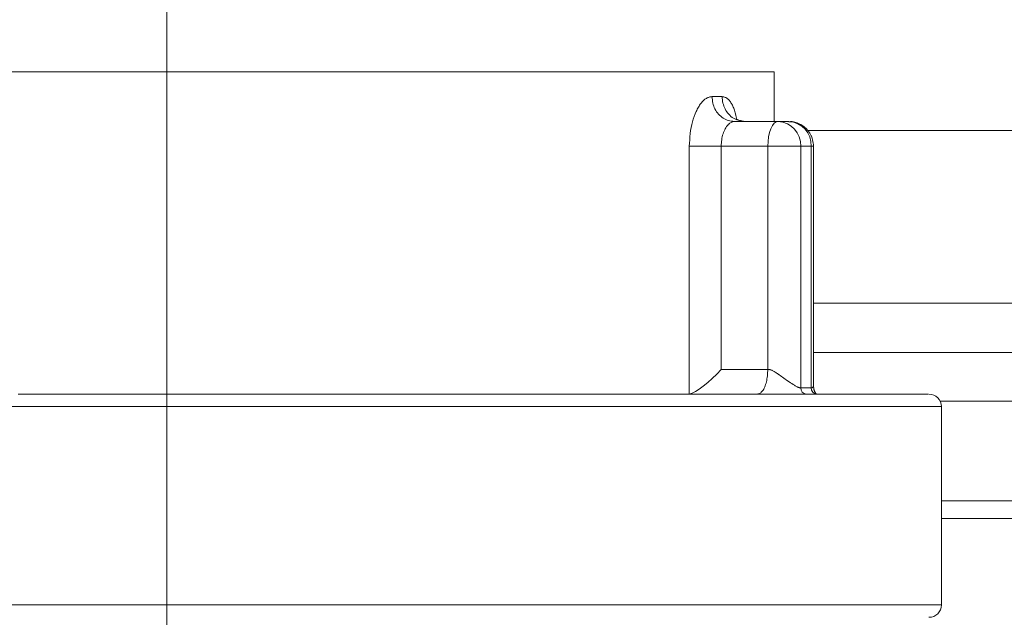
# Model space of a CAD drawing. Extents: x 193 to 943, y 26 to 526.
# Tile 10 of 207: x 247.1 to 249.08, y 130.42 to 131.63. Entities that reach past the tile are written whole.
import ezdxf
from ezdxf.lldxf.tags import DXFTag

# ---------------------------------------------------------------- set-up
doc = ezdxf.new("R2010")
doc.units = 0
doc.layers.get('0').update_dxf_attribs({"lineweight": 25})
doc.layers.add('KG4_HLS_SYA', color=7, linetype='Continuous', lineweight=25)
tags = doc.linetypes.add('STRICHPUNKT2', pattern=[12.7, 6.35, -3.175, 0, -3.175]).pattern_tags.tags
tags[10:11] = [DXFTag(74, 4), DXFTag(75, 0), DXFTag(340, '0'), DXFTag(46, 0.0), DXFTag(50, 0.0), DXFTag(44, 0.0), DXFTag(45, 0.0)]
tags[8:9] = [DXFTag(74, 4), DXFTag(75, 0), DXFTag(340, '0'), DXFTag(46, 0.0), DXFTag(50, 0.0), DXFTag(44, 0.0), DXFTag(45, 0.0)]
tags[6:7] = [DXFTag(74, 4), DXFTag(75, 0), DXFTag(340, '0'), DXFTag(46, 0.0), DXFTag(50, 0.0), DXFTag(44, 0.0), DXFTag(45, 0.0)]
tags[4:5] = [DXFTag(74, 4), DXFTag(75, 0), DXFTag(340, '0'), DXFTag(46, 0.0), DXFTag(50, 0.0), DXFTag(44, 0.0), DXFTag(45, 0.0)]

# ---------------------------------------------------------------- blocks, each defined once
blk = doc.blocks.new('Blockreferenz-A069I1I67N', base_point=(228.0184, 113.7595))
at = {"color": 0, "linetype": 'STRICHPUNKT2', "lineweight": 5, "ltscale": 0.13}
blk.add_line((247.3934, 118.4345), (247.3934, 136.1863), dxfattribs=at)
at = {"color": 0, "lineweight": 9}
for p, q in [((248.6184, 131.522), (246.8757, 131.522)), ((248.6184, 131.422), (248.6184, 131.522)), ((248.6269, 131.422), (248.5381, 131.422)), ((248.5415, 131.4262), (248.5413, 131.4261)), ((248.5416, 131.4262), (248.5415, 131.4262)), ((248.5418, 131.4263), (248.5416, 131.4262)), ((248.542, 131.4263), (248.5418, 131.4263)), ((248.5423, 131.4263), (248.542, 131.4263)), ((248.5426, 131.4262), (248.5423, 131.4263)), ((248.5435, 131.426), (248.5426, 131.4262)), ((248.5446, 131.4256), (248.5435, 131.426)), ((248.5459, 131.4251), (248.5446, 131.4256)), ((248.5473, 131.4244), (248.5459, 131.4251)), ((248.5488, 131.4237), (248.5473, 131.4244)), ((248.5504, 131.423), (248.5488, 131.4237)), ((248.5592, 131.422), (248.5506, 131.4239)), ((248.6269, 131.422), (248.648, 131.422)), ((248.6492, 131.4214), (248.6481, 131.4213)), ((248.6503, 131.4215), (248.6492, 131.4214)), ((248.6514, 131.4215), (248.6503, 131.4215)), ((248.6525, 131.4216), (248.6514, 131.4215)), ((248.6536, 131.4216), (248.6525, 131.4216)), ((248.6547, 131.4216), (248.6536, 131.4216)), ((248.6573, 131.4213), (248.6547, 131.4216)), ((248.66, 131.4208), (248.6573, 131.4213)), ((248.6626, 131.4201), (248.66, 131.4208)), ((248.6652, 131.4191), (248.6626, 131.4201)), ((248.6678, 131.418), (248.6652, 131.4191)), ((248.6702, 131.4168), (248.6678, 131.418)), ((248.6724, 131.4156), (248.6702, 131.4168)), ((248.6745, 131.4144), (248.6724, 131.4156)), ((248.6765, 131.413), (248.6745, 131.4144)), ((248.6785, 131.4116), (248.6765, 131.413)), ((248.6804, 131.4101), (248.6785, 131.4116)), ((248.6822, 131.4085), (248.6804, 131.4101)), ((248.6838, 131.4069), (248.6822, 131.4085)), ((248.6853, 131.4053), (248.6838, 131.4069)), ((248.6868, 131.4036), (248.6853, 131.4053)), ((248.6882, 131.4018), (248.6868, 131.4036)), ((248.6895, 131.4), (248.6882, 131.4018)), ((248.6907, 131.3981), (248.6895, 131.4)), ((248.6914, 131.3969), (248.6907, 131.3981)), ((248.692, 131.3958), (248.6914, 131.3969)), ((248.6927, 131.3946), (248.692, 131.3958)), ((248.6933, 131.3933), (248.6927, 131.3946)), ((248.6938, 131.3921), (248.6933, 131.3933)), ((248.6943, 131.3909), (248.6938, 131.3921)), ((248.6954, 131.3879), (248.6943, 131.3909)), ((248.6962, 131.3848), (248.6954, 131.3879)), ((248.6968, 131.3816), (248.6962, 131.3848)), ((248.6973, 131.3785), (248.6968, 131.3816)), ((248.6977, 131.3752), (248.6973, 131.3785)), ((248.698, 131.372), (248.6977, 131.3752)), ((248.698, 130.8902), (248.698, 131.372)), ((251.7137, 130.9557), (248.698, 130.9557)), ((248.6052, 130.9123), (248.6054, 130.9155)), ((248.6054, 130.9155), (248.6056, 130.9188)), ((248.6056, 130.9188), (248.6058, 130.922)), ((248.6022, 130.8943), (248.603, 130.897)), ((248.603, 130.897), (248.6036, 130.8999)), ((248.6036, 130.8999), (248.6041, 130.9029)), ((248.6041, 130.9029), (248.6046, 130.9059)), ((248.6046, 130.9059), (248.6049, 130.9091)), ((248.6049, 130.9091), (248.6052, 130.9123)), ((248.5901, 130.874), (248.5914, 130.8748)), ((248.5914, 130.8748), (248.5927, 130.8758)), ((248.5927, 130.8758), (248.594, 130.8771)), ((248.594, 130.8771), (248.5952, 130.8786)), ((248.5952, 130.8786), (248.5964, 130.8804)), ((248.5964, 130.8804), (248.5975, 130.8823)), ((248.5975, 130.8823), (248.5985, 130.8844)), ((248.5985, 130.8844), (248.5996, 130.8867)), ((248.5996, 130.8867), (248.6005, 130.8891)), ((248.6005, 130.8891), (248.6014, 130.8916)), ((248.6014, 130.8916), (248.6022, 130.8943)), ((248.6981, 130.8895), (248.698, 130.8909)), ((248.6981, 130.8881), (248.6981, 130.8895)), ((248.6982, 130.8867), (248.6981, 130.8881)), ((248.6983, 130.8854), (248.6982, 130.8867)), ((248.6984, 130.8841), (248.6983, 130.8854)), ((248.6986, 130.8828), (248.6984, 130.8841)), ((248.6989, 130.8817), (248.6986, 130.8828)), ((248.6992, 130.8806), (248.6989, 130.8817)), ((248.6995, 130.8795), (248.6992, 130.8806)), ((248.6999, 130.8785), (248.6995, 130.8795)), ((248.7002, 130.8776), (248.6999, 130.8785)), ((248.7006, 130.8768), (248.7002, 130.8776)), ((248.701, 130.876), (248.7006, 130.8768)), ((248.7013, 130.8753), (248.701, 130.876)), ((248.7017, 130.8746), (248.7013, 130.8753)), ((247.1265, 130.872), (247.0935, 130.872)), ((247.1596, 130.872), (247.1265, 130.872)), ((247.1928, 130.872), (247.1596, 130.872)), ((247.2261, 130.872), (247.1928, 130.872)), ((247.2595, 130.872), (247.2261, 130.872)), ((247.2929, 130.872), (247.2595, 130.872)), ((247.3264, 130.872), (247.2929, 130.872)), ((247.3599, 130.872), (247.3264, 130.872)), ((247.3934, 130.872), (247.3599, 130.872)), ((247.427, 130.872), (247.3934, 130.872)), ((247.4605, 130.872), (247.427, 130.872)), ((247.494, 130.872), (247.4605, 130.872)), ((247.5274, 130.872), (247.494, 130.872)), ((247.5608, 130.872), (247.5274, 130.872)), ((247.5941, 130.872), (247.5608, 130.872)), ((247.6274, 130.872), (247.5941, 130.872)), ((247.6605, 130.872), (247.6274, 130.872)), ((247.6935, 130.872), (247.6605, 130.872)), ((247.7263, 130.872), (247.6935, 130.872)), ((247.759, 130.872), (247.7263, 130.872)), ((247.7915, 130.872), (247.759, 130.872)), ((247.8238, 130.872), (247.7915, 130.872)), ((247.8559, 130.872), (247.8238, 130.872)), ((247.8877, 130.872), (247.8559, 130.872)), ((247.9194, 130.872), (247.8877, 130.872)), ((247.9507, 130.872), (247.9194, 130.872)), ((247.9819, 130.872), (247.9507, 130.872)), ((248.0127, 130.872), (247.9819, 130.872)), ((248.0432, 130.872), (248.0127, 130.872)), ((248.0735, 130.872), (248.0432, 130.872)), ((248.1034, 130.872), (248.0735, 130.872)), ((248.133, 130.872), (248.1034, 130.872)), ((248.1622, 130.872), (248.133, 130.872)), ((248.1911, 130.872), (248.1622, 130.872)), ((248.2196, 130.872), (248.1911, 130.872)), ((248.2477, 130.872), (248.2196, 130.872)), ((248.2754, 130.872), (248.2477, 130.872)), ((248.3027, 130.872), (248.2754, 130.872)), ((248.3295, 130.872), (248.3027, 130.872)), ((248.3559, 130.872), (248.3295, 130.872)), ((248.3818, 130.872), (248.3559, 130.872)), ((248.4072, 130.872), (248.3818, 130.872)), ((248.4322, 130.872), (248.4072, 130.872)), ((248.4566, 130.872), (248.4322, 130.872)), ((248.4805, 130.872), (248.4566, 130.872)), ((248.504, 130.872), (248.4805, 130.872)), ((248.5269, 130.872), (248.504, 130.872)), ((248.5493, 130.872), (248.5269, 130.872)), ((248.5712, 130.872), (248.5493, 130.872)), ((248.5926, 130.872), (248.5712, 130.872)), ((248.5846, 130.872), (248.586, 130.8724)), ((248.586, 130.8724), (248.5874, 130.8728)), ((248.5874, 130.8728), (248.5887, 130.8733)), ((248.5887, 130.8733), (248.5901, 130.874)), ((248.6134, 130.872), (248.5926, 130.872)), ((248.6336, 130.872), (248.6134, 130.872)), ((248.6532, 130.872), (248.6336, 130.872)), ((248.672, 130.872), (248.6532, 130.872)), ((248.6901, 130.872), (248.672, 130.872)), ((248.7075, 130.872), (248.6901, 130.872)), ((248.7021, 130.8741), (248.7017, 130.8746)), ((248.7024, 130.8736), (248.7021, 130.8741)), ((248.7028, 130.8732), (248.7024, 130.8736)), ((248.7031, 130.8728), (248.7028, 130.8732)), ((248.7035, 130.8726), (248.7031, 130.8728)), ((248.7038, 130.8724), (248.7035, 130.8726)), ((248.7041, 130.8723), (248.7038, 130.8724)), ((248.7045, 130.8721), (248.7041, 130.8723)), ((248.7048, 130.872), (248.7045, 130.8721)), ((248.7241, 130.872), (248.7075, 130.872)), ((248.7403, 130.872), (248.7241, 130.872)), ((248.756, 130.872), (248.7403, 130.872)), ((248.7715, 130.872), (248.756, 130.872)), ((248.7868, 130.872), (248.7715, 130.872)), ((248.7999, 130.872), (248.7868, 130.872)), ((248.8127, 130.872), (248.7999, 130.872)), ((248.8253, 130.872), (248.8127, 130.872)), ((248.8374, 130.872), (248.8253, 130.872)), ((248.849, 130.872), (248.8374, 130.872)), ((248.8597, 130.872), (248.849, 130.872)), ((248.8695, 130.872), (248.8597, 130.872)), ((248.8786, 130.872), (248.8695, 130.872)), ((248.8868, 130.872), (248.8786, 130.872)), ((248.8943, 130.872), (248.8868, 130.872)), ((248.9012, 130.872), (248.8943, 130.872)), ((248.9075, 130.872), (248.9012, 130.872)), ((248.9133, 130.872), (248.9075, 130.872)), ((248.9185, 130.872), (248.9133, 130.872)), ((248.9228, 130.872), (248.9185, 130.872)), ((248.9262, 130.872), (248.9228, 130.872)), ((248.9284, 130.872), (248.9262, 130.872)), ((248.9279, 130.872), (248.9283, 130.872)), ((248.9283, 130.872), (248.9287, 130.872)), ((248.9286, 130.872), (248.9284, 130.872)), ((248.9287, 130.872), (248.9286, 130.872)), ((248.9287, 130.872), (248.929, 130.872)), ((248.9288, 130.872), (248.9287, 130.872)), ((248.9289, 130.872), (248.9288, 130.872)), ((248.929, 130.872), (248.9289, 130.872)), ((248.9289, 130.872), (248.9289, 130.872)), ((248.929, 130.872), (248.9293, 130.872)), ((248.9291, 130.872), (248.929, 130.872)), ((248.9292, 130.872), (248.9291, 130.872)), ((248.9293, 130.872), (248.9292, 130.872)), ((248.9292, 130.872), (248.9292, 130.872)), ((248.9293, 130.872), (248.9294, 130.872)), ((248.9294, 130.872), (248.9293, 130.872)), ((248.9293, 130.872), (248.9293, 130.872)), ((248.9293, 130.872), (248.9293, 130.872)), ((248.9294, 130.872), (248.9294, 130.872)), ((248.9294, 130.872), (248.9294, 130.872)), ((248.9294, 130.872), (248.9294, 130.872)), ((248.9294, 130.872), (248.9294, 130.872)), ((248.9294, 130.872), (248.9294, 130.872)), ((248.9294, 130.872), (248.9294, 130.872)), ((248.9294, 130.872), (248.9294, 130.872)), ((248.9294, 130.872), (248.9294, 130.872)), ((248.9294, 130.872), (248.9294, 130.872)), ((248.9294, 130.872), (248.9294, 130.872)), ((248.9294, 130.872), (248.9294, 130.872)), ((248.9294, 130.872), (248.9294, 130.872)), ((248.9294, 130.872), (248.9294, 130.872)), ((248.9294, 130.872), (248.9294, 130.872)), ((248.9534, 130.8577), (251.7137, 130.8577)), ((248.9559, 130.447), (248.9559, 130.847)), ((248.9559, 130.6567), (251.4559, 130.6567)), ((251.4559, 130.621), (248.9559, 130.621))]:
    blk.add_line(p, q, dxfattribs=at)
at = {"color": 8, "lineweight": 9, "true_color": 0x808080}
for p, q in [((248.4847, 131.47), (248.4861, 131.4706)), ((248.4861, 131.4706), (248.4875, 131.471)), ((248.4875, 131.471), (248.4889, 131.4713)), ((248.4889, 131.4713), (248.4904, 131.4716)), ((248.4904, 131.4716), (248.4918, 131.4718)), ((248.4918, 131.4718), (248.4932, 131.472)), ((248.4932, 131.472), (248.5135, 131.472)), ((248.4932, 131.472), (248.4936, 131.4688)), ((248.5135, 131.472), (248.5148, 131.4718)), ((248.5139, 131.4687), (248.5135, 131.472)), ((248.5148, 131.4718), (248.5161, 131.4716)), ((248.5161, 131.4716), (248.5174, 131.4713)), ((248.5174, 131.4713), (248.5186, 131.471)), ((248.5186, 131.471), (248.5199, 131.4706)), ((248.5199, 131.4706), (248.5211, 131.47)), ((248.4647, 131.4487), (248.4659, 131.4508)), ((248.4659, 131.4508), (248.4671, 131.4528)), ((248.4671, 131.4528), (248.4683, 131.4547)), ((248.4683, 131.4547), (248.4696, 131.4565)), ((248.4696, 131.4565), (248.4709, 131.4582)), ((248.4709, 131.4582), (248.4722, 131.4598)), ((248.4722, 131.4598), (248.4735, 131.4614)), ((248.4735, 131.4614), (248.4749, 131.4628)), ((248.4749, 131.4628), (248.4762, 131.4641)), ((248.4762, 131.4641), (248.4776, 131.4654)), ((248.4776, 131.4654), (248.479, 131.4666)), ((248.479, 131.4666), (248.4804, 131.4676)), ((248.4804, 131.4676), (248.4818, 131.4685)), ((248.4818, 131.4685), (248.4832, 131.4694)), ((248.4832, 131.4694), (248.4847, 131.47)), ((248.4936, 131.4688), (248.4939, 131.4655)), ((248.4939, 131.4655), (248.4944, 131.4623)), ((248.4944, 131.4623), (248.495, 131.4591)), ((248.495, 131.4591), (248.4957, 131.456)), ((248.4957, 131.456), (248.4966, 131.4529)), ((248.4966, 131.4529), (248.4978, 131.4499)), ((248.5143, 131.4655), (248.5139, 131.4687)), ((248.5147, 131.4623), (248.5143, 131.4655)), ((248.5153, 131.4591), (248.5147, 131.4623)), ((248.5161, 131.4559), (248.5153, 131.4591)), ((248.517, 131.4529), (248.5161, 131.4559)), ((248.5182, 131.45), (248.517, 131.4529)), ((248.5211, 131.47), (248.5224, 131.4694)), ((248.5224, 131.4694), (248.5236, 131.4685)), ((248.5236, 131.4685), (248.5247, 131.4676)), ((248.5247, 131.4676), (248.5259, 131.4666)), ((248.5259, 131.4666), (248.527, 131.4654)), ((248.527, 131.4654), (248.5282, 131.4641)), ((248.5282, 131.4641), (248.5292, 131.4628)), ((248.5292, 131.4628), (248.5303, 131.4613)), ((248.5303, 131.4613), (248.5313, 131.4598)), ((248.5313, 131.4598), (248.5324, 131.4582)), ((248.5324, 131.4582), (248.5334, 131.4565)), ((248.5334, 131.4565), (248.5343, 131.4547)), ((248.5343, 131.4547), (248.5353, 131.4528)), ((248.5353, 131.4528), (248.5362, 131.4509)), ((248.5362, 131.4509), (248.5371, 131.4488)), ((248.4554, 131.4268), (248.4572, 131.4322)), ((248.4572, 131.4322), (248.4592, 131.4372)), ((248.4592, 131.4372), (248.4613, 131.442)), ((248.4613, 131.442), (248.4624, 131.4443)), ((248.4624, 131.4443), (248.4635, 131.4466)), ((248.4635, 131.4466), (248.4647, 131.4487)), ((248.4978, 131.4499), (248.4991, 131.4471)), ((248.4991, 131.4471), (248.5007, 131.4443)), ((248.5007, 131.4443), (248.5024, 131.4416)), ((248.5024, 131.4416), (248.5043, 131.4391)), ((248.5043, 131.4391), (248.5064, 131.4367)), ((248.5064, 131.4367), (248.5085, 131.4344)), ((248.5085, 131.4344), (248.5108, 131.4323)), ((248.5108, 131.4323), (248.5132, 131.4304)), ((248.5196, 131.4471), (248.5182, 131.45)), ((248.5211, 131.4443), (248.5196, 131.4471)), ((248.5229, 131.4417), (248.5211, 131.4443)), ((248.5248, 131.4391), (248.5229, 131.4417)), ((248.5269, 131.4367), (248.5248, 131.4391)), ((248.5291, 131.4344), (248.5269, 131.4367)), ((248.5314, 131.4322), (248.5291, 131.4344)), ((248.5338, 131.4302), (248.5314, 131.4322)), ((248.5371, 131.4488), (248.538, 131.4467)), ((248.538, 131.4467), (248.5388, 131.4444)), ((248.5388, 131.4444), (248.5396, 131.442)), ((248.5396, 131.442), (248.5402, 131.4396)), ((248.5402, 131.4396), (248.5409, 131.437)), ((248.5409, 131.437), (248.5414, 131.4343)), ((248.5414, 131.4343), (248.542, 131.4316)), ((248.542, 131.4316), (248.5425, 131.4288)), ((248.4511, 131.4097), (248.4523, 131.4156)), ((248.4523, 131.4156), (248.4537, 131.4213)), ((248.4537, 131.4213), (248.4554, 131.4268)), ((248.5132, 131.4304), (248.5157, 131.4286)), ((248.5157, 131.4286), (248.5182, 131.4271)), ((248.5182, 131.4271), (248.5209, 131.4258)), ((248.5209, 131.4258), (248.5236, 131.4248)), ((248.5227, 131.4115), (248.5218, 131.4102)), ((248.5236, 131.4128), (248.5227, 131.4115)), ((248.5236, 131.4248), (248.5264, 131.424)), ((248.5246, 131.4139), (248.5236, 131.4128)), ((248.5255, 131.415), (248.5246, 131.4139)), ((248.526, 131.4156), (248.5255, 131.415)), ((248.5266, 131.4162), (248.526, 131.4156)), ((248.5264, 131.424), (248.5293, 131.4234)), ((248.5271, 131.4168), (248.5266, 131.4162)), ((248.5277, 131.4173), (248.5271, 131.4168)), ((248.5283, 131.4178), (248.5277, 131.4173)), ((248.5288, 131.4182), (248.5283, 131.4178)), ((248.5304, 131.4193), (248.5288, 131.4182)), ((248.5293, 131.4234), (248.5322, 131.4228)), ((248.5319, 131.4201), (248.5304, 131.4193)), ((248.5335, 131.4207), (248.5319, 131.4201)), ((248.5322, 131.4228), (248.5351, 131.4224)), ((248.535, 131.4212), (248.5335, 131.4207)), ((248.5363, 131.4285), (248.5338, 131.4302)), ((248.5366, 131.4217), (248.535, 131.4212)), ((248.5351, 131.4224), (248.5381, 131.422)), ((248.539, 131.427), (248.5363, 131.4285)), ((248.5381, 131.422), (248.5366, 131.4217)), ((248.5417, 131.4258), (248.539, 131.427)), ((248.5431, 131.4254), (248.5417, 131.4258)), ((248.5425, 131.4288), (248.543, 131.4261)), ((248.5446, 131.425), (248.5431, 131.4254)), ((248.5461, 131.4247), (248.5446, 131.425)), ((248.5476, 131.4244), (248.5461, 131.4247)), ((248.5491, 131.4241), (248.5476, 131.4244)), ((248.5506, 131.4239), (248.5491, 131.4241)), ((248.6119, 131.4074), (248.6151, 131.4136)), ((248.6151, 131.4136), (248.6188, 131.4182)), ((248.6188, 131.4182), (248.6228, 131.4211)), ((248.6228, 131.4211), (248.6269, 131.422)), ((248.4482, 131.3848), (248.4487, 131.3912)), ((248.4487, 131.3912), (248.4493, 131.3975)), ((248.4493, 131.3975), (248.4501, 131.4036)), ((248.4501, 131.4036), (248.4511, 131.4097)), ((248.5139, 131.3912), (248.5133, 131.3881)), ((248.5147, 131.3942), (248.5139, 131.3912)), ((248.5156, 131.3971), (248.5147, 131.3942)), ((248.5166, 131.3998), (248.5156, 131.3971)), ((248.5177, 131.4025), (248.5166, 131.3998)), ((248.5189, 131.405), (248.5177, 131.4025)), ((248.5201, 131.4074), (248.5189, 131.405)), ((248.521, 131.4088), (248.5201, 131.4074)), ((248.5218, 131.4102), (248.521, 131.4088)), ((248.6062, 131.3818), (248.6074, 131.3912)), ((248.6074, 131.3912), (248.6093, 131.3998)), ((248.6093, 131.3998), (248.6119, 131.4074)), ((251.8392, 131.404), (248.6864, 131.404)), ((248.4475, 131.372), (248.4478, 131.3784)), ((248.4475, 130.8723), (248.4475, 131.372)), ((248.4493, 131.372), (248.4475, 131.372)), ((248.4478, 131.3784), (248.4482, 131.3848)), ((248.4512, 131.372), (248.4493, 131.372)), ((248.4531, 131.372), (248.4512, 131.372)), ((248.4552, 131.372), (248.4531, 131.372)), ((248.4573, 131.372), (248.4552, 131.372)), ((248.4595, 131.372), (248.4573, 131.372)), ((248.4619, 131.372), (248.4595, 131.372)), ((248.4645, 131.372), (248.4619, 131.372)), ((248.4672, 131.372), (248.4645, 131.372)), ((248.4699, 131.372), (248.4672, 131.372)), ((248.4728, 131.372), (248.4699, 131.372)), ((248.4757, 131.372), (248.4728, 131.372)), ((248.4787, 131.372), (248.4757, 131.372)), ((248.4817, 131.372), (248.4787, 131.372)), ((248.4848, 131.372), (248.4817, 131.372)), ((248.4878, 131.372), (248.4848, 131.372)), ((248.4909, 131.372), (248.4878, 131.372)), ((248.4939, 131.372), (248.4909, 131.372)), ((248.4969, 131.372), (248.4939, 131.372)), ((248.4999, 131.372), (248.4969, 131.372)), ((248.5028, 131.372), (248.4999, 131.372)), ((248.5058, 131.372), (248.5028, 131.372)), ((248.5087, 131.372), (248.5058, 131.372)), ((248.5116, 131.372), (248.5087, 131.372)), ((248.5119, 131.3753), (248.5116, 131.372)), ((248.5116, 131.372), (248.6058, 131.372)), ((248.5116, 131.372), (248.5116, 130.922)), ((248.5121, 131.3786), (248.5119, 131.3753)), ((248.5124, 131.3818), (248.5121, 131.3786)), ((248.5128, 131.385), (248.5124, 131.3818)), ((248.5133, 131.3881), (248.5128, 131.385)), ((248.6058, 131.372), (248.6062, 131.3818)), ((248.6722, 131.372), (248.6058, 131.372)), ((248.6058, 130.922), (248.6058, 131.372)), ((248.6722, 131.372), (248.6722, 130.8845)), ((248.6933, 131.372), (248.6722, 131.372)), ((248.6933, 131.372), (248.6933, 130.8845)), ((248.698, 131.372), (248.6933, 131.372)), ((251.7137, 131.0557), (248.698, 131.0557)), ((248.5116, 130.922), (248.6058, 130.922)), ((248.6058, 130.922), (248.6065, 130.9219)), ((248.6065, 130.9219), (248.6073, 130.9219)), ((248.6073, 130.9219), (248.6081, 130.9218)), ((248.6081, 130.9218), (248.6089, 130.9216)), ((248.6089, 130.9216), (248.6097, 130.9215)), ((248.6097, 130.9215), (248.6105, 130.9213)), ((248.6105, 130.9213), (248.6113, 130.9211)), ((248.6113, 130.9211), (248.6122, 130.9208)), ((248.6122, 130.9208), (248.6131, 130.9204)), ((248.6131, 130.9204), (248.614, 130.9201)), ((248.614, 130.9201), (248.6149, 130.9196)), ((248.6149, 130.9196), (248.6157, 130.9192)), ((248.6157, 130.9192), (248.6174, 130.9184)), ((248.6174, 130.9184), (248.6189, 130.9175)), ((248.6189, 130.9175), (248.6205, 130.9165)), ((248.6205, 130.9165), (248.622, 130.9156)), ((248.622, 130.9156), (248.6236, 130.9145)), ((248.6236, 130.9145), (248.6251, 130.9135)), ((248.6251, 130.9135), (248.6257, 130.9131)), ((248.6257, 130.9131), (248.6262, 130.9127)), ((248.6262, 130.9127), (248.6268, 130.9124)), ((248.6268, 130.9124), (248.6273, 130.912)), ((248.6273, 130.912), (248.6279, 130.9116)), ((248.6279, 130.9116), (248.6284, 130.9112)), ((248.6284, 130.9112), (248.6309, 130.9095)), ((248.6309, 130.9095), (248.6333, 130.9077)), ((248.6333, 130.9077), (248.6357, 130.906)), ((248.6357, 130.906), (248.6381, 130.9042)), ((248.6381, 130.9042), (248.6405, 130.9025)), ((248.6405, 130.9025), (248.6429, 130.9008)), ((248.6429, 130.9008), (248.6458, 130.8988)), ((248.6458, 130.8988), (248.6486, 130.8968)), ((248.6486, 130.8968), (248.6514, 130.895)), ((248.6514, 130.895), (248.6542, 130.8932)), ((248.6542, 130.8932), (248.6568, 130.8915)), ((248.6568, 130.8915), (248.6594, 130.8899)), ((248.6594, 130.8899), (248.6608, 130.8891)), ((248.6608, 130.8891), (248.6622, 130.8883)), ((248.6622, 130.8883), (248.6635, 130.8876)), ((248.6635, 130.8876), (248.6647, 130.8869)), ((248.6647, 130.8869), (248.6659, 130.8864)), ((248.6659, 130.8864), (248.6671, 130.8859)), ((248.6671, 130.8859), (248.668, 130.8855)), ((248.668, 130.8855), (248.6689, 130.8853)), ((248.6689, 130.8853), (248.6698, 130.885)), ((248.6698, 130.885), (248.6706, 130.8848)), ((248.6706, 130.8848), (248.6714, 130.8847)), ((248.6714, 130.8847), (248.6722, 130.8845)), ((248.6722, 130.8845), (248.6933, 130.8845)), ((248.6933, 130.8845), (248.694, 130.8847)), ((248.694, 130.8847), (248.6946, 130.8848)), ((248.6946, 130.8848), (248.6952, 130.885)), ((248.6952, 130.885), (248.6957, 130.8853)), ((248.6957, 130.8853), (248.6962, 130.8855)), ((248.6962, 130.8855), (248.6964, 130.8857)), ((248.6964, 130.8857), (248.6966, 130.8859)), ((248.6966, 130.8859), (248.6968, 130.886)), ((248.6968, 130.886), (248.6969, 130.8862)), ((248.6969, 130.8862), (248.697, 130.8864)), ((248.697, 130.8864), (248.6971, 130.8866)), ((248.6971, 130.8866), (248.6972, 130.8868)), ((248.6972, 130.8868), (248.6973, 130.887)), ((248.6973, 130.887), (248.6974, 130.8872)), ((248.6974, 130.8872), (248.6975, 130.8874)), ((248.6975, 130.8874), (248.6976, 130.8876)), ((248.6976, 130.8876), (248.6977, 130.888)), ((248.6977, 130.888), (248.6978, 130.8883)), ((248.6978, 130.8883), (248.6979, 130.8891)), ((248.6979, 130.8891), (248.698, 130.8899)), ((245.8309, 130.847), (248.9559, 130.847)), ((246.733, 130.447), (248.9559, 130.447))]:
    blk.add_line(p, q, dxfattribs=at)
for centre, major_axis in [((248.6244, 131.3743), (0.0478, -0.0022)), ((248.6841, 130.884), (-0.0119, 0.0006)), ((248.7053, 130.884), (-0.0119, 0.0006))]:
    blk.add_ellipse(centre, major_axis=major_axis, ratio=1, start_param=0, end_param=1.565965, dxfattribs=at)
at = {"color": 0, "lineweight": 9}
for centre, major_axis, ratio, start_param, end_param in [((248.6456, 131.3743), (0.0478, -0.0022), 1, 0, 1.565965), ((248.4905, 130.922), (0.0488, 0.0488), 0.221695, 3.457956, 4.930555), ((248.9309, 130.847), (0.025, 0), 1, 0, 1.570796), ((248.9309, 130.447), (0, -0.025), 1, 0, 1.570796)]:
    blk.add_ellipse(centre, major_axis=major_axis, ratio=ratio, start_param=start_param, end_param=end_param, dxfattribs=at)

msp = doc.modelspace()

# ---------------------------------------------------------------- block references
at = {"layer": 'KG4_HLS_SYA', "ltscale": 0.25}
msp.add_blockref('Blockreferenz-A069I1I67N', (228.0184, 113.7595), dxfattribs=at)

doc.saveas('drawing.dxf')
